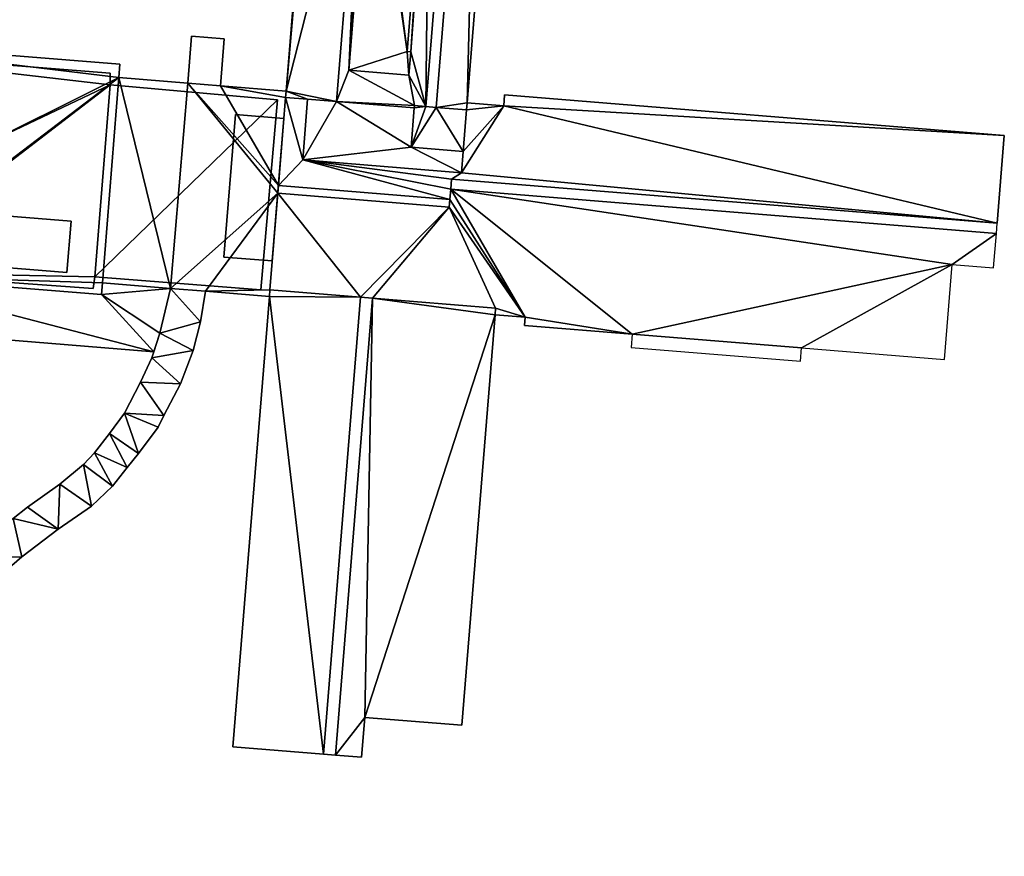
# Model space of a CAD drawing. Header units: inches. Extents: x 572839 to 573167, y 7035528 to 7035769.
# Tile 49 of 50: x 573093 to 573167, y 7035609 to 7035671. Entities that reach past the tile are written whole.
import ezdxf

# ---------------------------------------------------------------- set-up
doc = ezdxf.new("R2010")
doc.units = ezdxf.units.IN
doc.header["$MEASUREMENT"] = 0
doc.layers.add('Bygning', color=10, linetype='Continuous')

msp = doc.modelspace()

# ---------------------------------------------------------------- linework, layer by layer
at = {"layer": 'Bygning', "color": 74, "true_color": 0x55aa00}
for points in [[(573127.61, 7035705.821, 53.06), (573126.85, 7035705.887, 53.06), (573123.53, 7035664.98, 53.06), (573124.3, 7035664.919, 53.06)], [(573127.61, 7035705.821, 53.06), (573126.85, 7035705.887, 53.06), (573123.53, 7035664.98, 53.06), (573124.3, 7035664.919, 53.06)], [(573129.85, 7035705.351, 53.35), (573126.61, 7035665.26, 53.35), (573126.61, 7035665.26, 38), (573129.85, 7035705.351, 38.677)], [(573113.13, 7035666.13, 53.35), (573114.92, 7035688.3, 53.35), (573114.92, 7035688.3, 38.44), (573113.13, 7035666.13, 38)], [(573117.81, 7035667.68, 54.52), (573119.45, 7035687.93, 54.52), (573119.45, 7035687.93, 53.1), (573117.81, 7035667.68, 53.1)], [(573123.64, 7035687.59, 54.52), (573122.14, 7035669.08, 54.52), (573122.14, 7035669.08, 53.1), (573123.64, 7035687.59, 53.33)], [(573076, 7035670.13, 48.6), (573100.77, 7035668.13, 48.6), (573100.77, 7035668.13, 38), (573076, 7035670.13, 37.991)], [(573105.82, 7035666.72, 41.95), (573106.1, 7035670.23, 41.13), (573106.1, 7035670.23, 38), (573105.82, 7035666.72, 38)], [(573105.82, 7035666.72, 41.95), (573108.25, 7035666.53, 41.95), (573108.53, 7035670.03, 41.13), (573106.1, 7035670.23, 41.13)], [(573105.82, 7035666.72, 41.95), (573108.25, 7035666.53, 41.95), (573108.53, 7035670.03, 41.13), (573106.1, 7035670.23, 41.13)], [(573106.1, 7035670.23, 41.13), (573108.53, 7035670.03, 41.13), (573108.53, 7035670.03, 38), (573106.1, 7035670.23, 38)], [(573108.53, 7035670.03, 41.13), (573108.25, 7035666.53, 41.95), (573108.25, 7035666.53, 38), (573108.53, 7035670.03, 38)], [(573076.5, 7035669.32, 49.344), (573100.04, 7035667.47, 49.344), (573100.04, 7035667.47, 50.094), (573076.5, 7035669.32, 50.094)], [(573076.5, 7035669.32, 49.344), (573100.04, 7035667.47, 49.344), (573100.04, 7035667.47, 50.094), (573076.5, 7035669.32, 50.094)], [(573076.5, 7035669.32, 49.344), (573100.04, 7035667.47, 49.344), (573100.04, 7035667.47, 38), (573076.5, 7035669.32, 37.996)], [(573122.14, 7035669.08, 54.52), (573122.42, 7035669.061, 54.52), (573122.42, 7035669.061, 53.1), (573122.14, 7035669.08, 53.1)], [(573122.42, 7035669.061, 54.52), (573122.28, 7035667.32, 54.52), (573122.28, 7035667.32, 53.1), (573122.42, 7035669.061, 53.1)], [(573100.77, 7035668.13, 48.6), (573100.69, 7035667.14, 48.6), (573100.69, 7035667.14, 38), (573100.77, 7035668.13, 38)], [(573100.04, 7035667.47, 49.344), (573100.04, 7035666.601, 49.344), (573100.04, 7035666.601, 50.094), (573100.04, 7035667.47, 50.094)], [(573100.04, 7035667.47, 49.344), (573100.04, 7035666.601, 49.344), (573100.04, 7035666.601, 38), (573100.04, 7035667.47, 38)], [(573100.04, 7035667.47, 49.344), (573100.04, 7035666.601, 49.344), (573100.04, 7035666.601, 50.094), (573100.04, 7035667.47, 50.094)], [(573100.69, 7035667.14, 48.6), (573105.82, 7035666.72, 48.6), (573105.82, 7035666.72, 38), (573100.69, 7035667.14, 38)], [(573122.28, 7035667.32, 54.52), (573117.81, 7035667.68, 54.52), (573117.81, 7035667.68, 53.1), (573122.28, 7035667.32, 53.1)], [(573100.04, 7035666.601, 49.344), (573112.49, 7035665.49, 49.344), (573112.49, 7035665.49, 50.094), (573100.04, 7035666.601, 50.094)], [(573100.04, 7035666.601, 49.344), (573112.49, 7035665.49, 49.344), (573112.49, 7035665.49, 50.094), (573100.04, 7035666.601, 50.094)], [(573100.04, 7035666.601, 49.344), (573112.49, 7035665.49, 49.344), (573112.49, 7035665.49, 38), (573100.04, 7035666.601, 38)], [(573105.82, 7035666.72, 48.6), (573108.25, 7035666.53, 48.6), (573108.25, 7035666.53, 41.95), (573105.82, 7035666.72, 41.95)], [(573108.25, 7035666.53, 48.6), (573113.13, 7035666.13, 48.6), (573113.13, 7035666.13, 38), (573108.25, 7035666.53, 38)], [(573112.56, 7035659.12, 52.09), (573113.09, 7035665.66, 52.25), (573113.09, 7035665.66, 48.6), (573112.56, 7035659.12, 48.6)], [(573113.09, 7035665.66, 53.35), (573113.13, 7035666.13, 53.35), (573113.13, 7035666.13, 48.6), (573113.09, 7035665.66, 48.6)], [(573114.74, 7035665.521, 53.22), (573113.09, 7035665.66, 53.35), (573113.09, 7035665.66, 52.25), (573114.74, 7035665.521, 52.25)], [(573129.34, 7035665.04, 52.25), (573129.4, 7035665.851, 52.25), (573129.4, 7035665.851, 38), (573129.34, 7035665.04, 38)], [(573129.4, 7035665.851, 52.25), (573166.59, 7035662.84, 52.25), (573166.59, 7035662.84, 49.983), (573129.4, 7035665.851, 38)], [(573112.49, 7035665.49, 49.344), (573111.25, 7035651.34, 49.344), (573111.25, 7035651.34, 37.976), (573112.49, 7035665.49, 38)], [(573112.49, 7035665.49, 49.344), (573111.25, 7035651.34, 49.344), (573111.25, 7035651.34, 50.094), (573112.49, 7035665.49, 50.094)], [(573112.49, 7035665.49, 49.344), (573111.25, 7035651.34, 49.344), (573111.25, 7035651.34, 50.094), (573112.49, 7035665.49, 50.094)], [(573114.38, 7035661.021, 53.57), (573114.74, 7035665.521, 53.57), (573114.74, 7035665.521, 52.25), (573114.38, 7035661.021, 52.25)], [(573114.74, 7035665.521, 53.57), (573116.9, 7035665.349, 53.57), (573116.9, 7035665.349, 53.06), (573114.74, 7035665.521, 53.22)], [(573116.9, 7035665.349, 53.57), (573122.68, 7035664.88, 53.57), (573122.68, 7035664.88, 53.35), (573116.9, 7035665.349, 53.06)], [(573122.44, 7035661.96, 54.32), (573122.68, 7035664.88, 54.32), (573122.68, 7035664.88, 53.57), (573122.44, 7035661.96, 53.57)], [(573122.68, 7035664.88, 54.32), (573122.69, 7035665.05, 54.32), (573122.69, 7035665.05, 53.35), (573122.68, 7035664.88, 53.35)], [(573122.69, 7035665.05, 54.32), (573123.53, 7035664.98, 54.32), (573123.53, 7035664.98, 53.06), (573122.69, 7035665.05, 53.35)], [(573123.53, 7035664.98, 54.32), (573124.3, 7035664.919, 54.32), (573124.3, 7035664.919, 53.06), (573123.53, 7035664.98, 53.06)], [(573124.3, 7035664.919, 54.32), (573126.56, 7035664.73, 54.32), (573126.56, 7035664.73, 53.35), (573124.3, 7035664.919, 53.06)], [(573126.61, 7035665.26, 53.35), (573126.56, 7035664.73, 53.35), (573126.56, 7035664.73, 52.25), (573126.61, 7035665.26, 52.25)], [(573126.61, 7035665.26, 52.25), (573129.34, 7035665.04, 52.25), (573129.34, 7035665.04, 38), (573126.61, 7035665.26, 38)], [(573108.5, 7035653.79, 51.37), (573109.36, 7035664.38, 51.37), (573109.36, 7035664.38, 51.02), (573108.5, 7035653.79, 51.02)], [(573108.5, 7035653.79, 51.37), (573109.36, 7035664.38, 51.37), (573109.36, 7035664.38, 51.02), (573108.5, 7035653.79, 51.02)], [(573112.96, 7035664.09, 51.37), (573109.36, 7035664.38, 51.37), (573108.5, 7035653.79, 51.37), (573112.1, 7035653.5, 51.37)], [(573109.36, 7035664.38, 51.37), (573112.96, 7035664.09, 51.37), (573112.96, 7035664.09, 51.02), (573109.36, 7035664.38, 51.02)], [(573109.36, 7035664.38, 51.37), (573112.96, 7035664.09, 51.37), (573112.96, 7035664.09, 51.02), (573109.36, 7035664.38, 51.02)], [(573126.56, 7035664.73, 54.32), (573126.31, 7035661.65, 54.32), (573126.31, 7035661.65, 52.25), (573126.56, 7035664.73, 52.25)], [(573112.96, 7035664.09, 51.37), (573112.1, 7035653.5, 51.37), (573112.1, 7035653.5, 51.02), (573112.96, 7035664.09, 51.02)], [(573112.96, 7035664.09, 51.37), (573112.1, 7035653.5, 51.37), (573112.1, 7035653.5, 51.02), (573112.96, 7035664.09, 51.02)], [(573166.59, 7035662.84, 52.25), (573166.06, 7035656.3, 52.09), (573166.59, 7035662.84, 49.983)], [(573126.31, 7035661.65, 54.32), (573122.44, 7035661.96, 54.32), (573122.44, 7035661.96, 53.57), (573126.31, 7035661.65, 53.57)], [(573126.31, 7035661.65, 53.57), (573126.18, 7035660.061, 53.57), (573126.18, 7035660.061, 52.25), (573126.31, 7035661.65, 52.25)], [(573126.18, 7035660.061, 53.57), (573114.38, 7035661.021, 53.57), (573114.38, 7035661.021, 52.25), (573126.18, 7035660.061, 52.25)], [(573112.511, 7035658.53, 52.09), (573112.56, 7035659.12, 52.09), (573112.56, 7035659.12, 48.6), (573112.511, 7035658.53, 48.6)], [(573125.28, 7035657.5, 52.09), (573125.33, 7035658.08, 52.09), (573112.56, 7035659.12, 52.09), (573112.511, 7035658.53, 52.09)], [(573125.28, 7035657.5, 52.09), (573125.33, 7035658.08, 52.09), (573112.56, 7035659.12, 52.09), (573112.511, 7035658.53, 52.09)], [(573166, 7035655.54, 52.09), (573166.06, 7035656.3, 52.09), (573125.45, 7035659.59, 52.09), (573125.39, 7035658.83, 52.09)], [(573166, 7035655.54, 52.09), (573166.06, 7035656.3, 52.09), (573125.45, 7035659.59, 52.09), (573125.39, 7035658.83, 52.09)], [(573111.93, 7035651.34, 52.09), (573112.511, 7035658.53, 52.09), (573112.511, 7035658.53, 48.6), (573111.93, 7035651.34, 48.6)], [(573097.91, 7035593.18, 48.72), (573098.5, 7035593.73, 48.72), (573039.46, 7035657.28, 48.72), (573038.87, 7035656.73, 48.72)], [(573097.91, 7035593.18, 48.72), (573098.5, 7035593.73, 48.72), (573039.46, 7035657.28, 48.72), (573038.87, 7035656.73, 48.72)], [(573096.83, 7035652.64, 51.1), (573097.13, 7035656.45, 50.7), (573089.14, 7035657.09, 50.69), (573088.84, 7035653.28, 51.1)], [(573089.14, 7035657.09, 50.69), (573097.13, 7035656.45, 50.7), (573097.13, 7035656.45, 50.35), (573089.14, 7035657.09, 50.34)], [(573089.14, 7035657.09, 50.69), (573097.13, 7035656.45, 50.7), (573097.13, 7035656.45, 50.35), (573089.14, 7035657.09, 50.34)], [(573097.13, 7035656.45, 50.7), (573096.83, 7035652.64, 51.1), (573096.83, 7035652.64, 50.75), (573097.13, 7035656.45, 50.35)], [(573097.13, 7035656.45, 50.7), (573096.83, 7035652.64, 51.1), (573096.83, 7035652.64, 50.75), (573097.13, 7035656.45, 50.35)], [(573096.83, 7035652.64, 51.1), (573088.84, 7035653.28, 51.1), (573088.84, 7035653.28, 50.75), (573096.83, 7035652.64, 50.75)], [(573096.83, 7035652.64, 51.1), (573088.84, 7035653.28, 51.1), (573088.84, 7035653.28, 50.75), (573096.83, 7035652.64, 50.75)], [(573112.1, 7035653.5, 51.37), (573108.5, 7035653.79, 51.37), (573108.5, 7035653.79, 51.02), (573112.1, 7035653.5, 51.02)], [(573112.1, 7035653.5, 51.37), (573108.5, 7035653.79, 51.37), (573108.5, 7035653.79, 51.02), (573112.1, 7035653.5, 51.02)], [(573081.37, 7035652.45, 37.93), (573099.41, 7035650.99, 37.93), (573099.41, 7035650.99, 38.68), (573081.37, 7035652.45, 38.68)], [(573099.41, 7035650.99, 48.6), (573081.37, 7035652.45, 48.6), (573081.37, 7035652.45, 37.93), (573099.41, 7035650.99, 37.93)], [(573081.37, 7035652.45, 37.93), (573099.41, 7035650.99, 37.93), (573099.41, 7035650.99, 36.93), (573081.37, 7035652.45, 36.93)], [(573081.37, 7035652.45, 37.93), (573099.41, 7035650.99, 37.93), (573099.41, 7035650.99, 38.68), (573081.37, 7035652.45, 38.68)], [(573098.79, 7035651.45, 49.344), (573081.87, 7035652.67, 49.344), (573081.87, 7035652.67, 37.935), (573098.79, 7035651.45, 37.94)], [(573098.79, 7035651.45, 49.344), (573081.87, 7035652.67, 49.344), (573081.87, 7035652.67, 50.094), (573098.79, 7035651.45, 50.094)], [(573098.79, 7035651.45, 49.344), (573081.87, 7035652.67, 49.344), (573081.87, 7035652.67, 50.094), (573098.79, 7035651.45, 50.094)], [(573098.9, 7035652.311, 49.344), (573098.79, 7035651.45, 49.344), (573098.79, 7035651.45, 50.094), (573098.9, 7035652.311, 50.094)], [(573098.9, 7035652.311, 49.344), (573098.79, 7035651.45, 49.344), (573098.79, 7035651.45, 50.094), (573098.9, 7035652.311, 50.094)], [(573098.9, 7035652.311, 49.344), (573098.79, 7035651.45, 49.344), (573098.79, 7035651.45, 37.94), (573098.9, 7035652.311, 37.979)], [(573111.25, 7035651.34, 49.344), (573098.9, 7035652.311, 49.344), (573098.9, 7035652.311, 37.979), (573111.25, 7035651.34, 37.976)], [(573111.25, 7035651.34, 49.344), (573098.9, 7035652.311, 49.344), (573098.9, 7035652.311, 50.094), (573111.25, 7035651.34, 50.094)], [(573111.25, 7035651.34, 49.344), (573098.9, 7035652.311, 49.344), (573098.9, 7035652.311, 50.094), (573111.25, 7035651.34, 50.094)], [(573099.41, 7035650.99, 37.93), (573099.48, 7035651.86, 37.93), (573099.48, 7035651.86, 38.68), (573099.41, 7035650.99, 38.68)], [(573099.41, 7035650.99, 37.93), (573099.48, 7035651.86, 37.93), (573099.48, 7035651.86, 36.93), (573099.41, 7035650.99, 36.93)], [(573099.41, 7035650.99, 37.93), (573099.48, 7035651.86, 37.93), (573099.48, 7035651.86, 38.68), (573099.41, 7035650.99, 38.68)], [(573099.48, 7035651.86, 48.6), (573099.41, 7035650.99, 48.6), (573099.41, 7035650.99, 37.93), (573099.48, 7035651.86, 37.93)], [(573104.54, 7035651.45, 48.6), (573099.48, 7035651.86, 48.6), (573099.48, 7035651.86, 37.93), (573104.54, 7035651.45, 37.93)], [(573099.48, 7035651.86, 37.93), (573104.54, 7035651.45, 37.93), (573104.54, 7035651.45, 36.93), (573099.48, 7035651.86, 36.93)], [(573099.48, 7035651.86, 37.93), (573104.54, 7035651.45, 37.93), (573104.54, 7035651.45, 38.68), (573099.48, 7035651.86, 38.68)], [(573099.48, 7035651.86, 37.93), (573104.54, 7035651.45, 37.93), (573104.54, 7035651.45, 38.68), (573099.48, 7035651.86, 38.68)], [(573104.54, 7035651.45, 37.93), (573103.75, 7035648.13, 37.93), (573103.75, 7035648.13, 36.93), (573104.54, 7035651.45, 36.93)], [(573104.54, 7035651.45, 37.93), (573103.75, 7035648.13, 37.93), (573103.75, 7035648.13, 38.68), (573104.54, 7035651.45, 38.68)], [(573104.54, 7035651.45, 37.93), (573103.75, 7035648.13, 37.93), (573103.75, 7035648.13, 38.68), (573104.54, 7035651.45, 38.68)], [(573103.75, 7035648.13, 44.65), (573104.54, 7035651.45, 44.65), (573104.54, 7035651.45, 37.93), (573103.75, 7035648.13, 37.93)], [(573104.54, 7035651.45, 44.65), (573107.13, 7035651.24, 44.65), (573107.13, 7035651.24, 37.947), (573104.54, 7035651.45, 37.93)], [(573107.13, 7035651.24, 48.6), (573104.54, 7035651.45, 48.6), (573104.54, 7035651.45, 37.93), (573107.13, 7035651.24, 37.947)], [(573107.13, 7035651.24, 44.65), (573106.77, 7035648.96, 44.65), (573106.77, 7035648.96, 37.931), (573107.13, 7035651.24, 37.947)], [(573111.89, 7035650.86, 48.6), (573107.13, 7035651.24, 48.6), (573107.13, 7035651.24, 37.947), (573111.89, 7035650.86, 37.95)], [(573111.89, 7035650.86, 52.09), (573111.93, 7035651.34, 52.09), (573111.93, 7035651.34, 48.6), (573111.89, 7035650.86, 48.6)], [(573109.17, 7035617.36, 52.25), (573111.89, 7035650.86, 52.09), (573111.89, 7035650.86, 37.95), (573109.17, 7035617.36, 37.652)], [(573115.92, 7035616.811, 52.09), (573116.81, 7035616.74, 52.09), (573119.57, 7035650.72, 52.09), (573118.67, 7035650.79, 52.09)], [(573115.92, 7035616.811, 52.09), (573116.81, 7035616.74, 52.09), (573119.57, 7035650.72, 52.09), (573118.67, 7035650.79, 52.09)], [(573128.69, 7035649.5, 52.09), (573126.21, 7035618.95, 52.25), (573126.21, 7035618.95, 37.845), (573128.69, 7035649.5, 38)], [(573130.94, 7035649.32, 52.25), (573128.69, 7035649.5, 52.09), (573128.69, 7035649.5, 38), (573130.94, 7035649.32, 38)], [(573103.29, 7035646.74, 37.93), (573073.81, 7035649.13, 37.93), (573073.81, 7035649.13, 37.916), (573103.29, 7035646.74, 36.93)], [(573103.29, 7035646.74, 37.93), (573073.81, 7035649.13, 37.93), (573073.81, 7035649.13, 38.68), (573103.29, 7035646.74, 38.68)], [(573103.29, 7035646.74, 37.93), (573073.81, 7035649.13, 37.93), (573073.81, 7035649.13, 38.68), (573103.29, 7035646.74, 38.68)], [(573106.77, 7035648.96, 44.65), (573106.23, 7035646.84, 44.65), (573106.23, 7035646.84, 37.858), (573106.77, 7035648.96, 37.931)], [(573130.89, 7035648.69, 52.25), (573130.94, 7035649.32, 52.25), (573130.94, 7035649.32, 38), (573130.89, 7035648.69, 37.999)], [(573103.14, 7035646.29, 44.65), (573103.75, 7035648.13, 44.65), (573103.75, 7035648.13, 37.93), (573103.14, 7035646.29, 37.899)], [(573103.75, 7035648.13, 37.93), (573103.29, 7035646.74, 37.93), (573103.29, 7035646.74, 38.68), (573103.75, 7035648.13, 38.68)], [(573103.75, 7035648.13, 37.93), (573103.29, 7035646.74, 37.93), (573103.29, 7035646.74, 38.68), (573103.75, 7035648.13, 38.68)], [(573103.75, 7035648.13, 37.93), (573103.29, 7035646.74, 37.93), (573103.29, 7035646.74, 36.93), (573103.75, 7035648.13, 36.93)], [(573138.89, 7035648.04, 52.25), (573130.89, 7035648.69, 52.25), (573130.89, 7035648.69, 37.999)], [(573151.5, 7035647.021, 51.59), (573138.89, 7035648.04, 51.59), (573138.81, 7035647.07, 51.49), (573151.42, 7035646.04, 51.49)], [(573151.5, 7035647.021, 51.59), (573138.89, 7035648.04, 51.59), (573138.81, 7035647.07, 51.49), (573151.42, 7035646.04, 51.49)], [(573151.5, 7035647.021, 52.25), (573138.89, 7035648.04, 52.25), (573138.89, 7035648.04, 51.59), (573151.5, 7035647.021, 51.59)], [(573106.23, 7035646.84, 44.65), (573105.27, 7035644.36, 44.65), (573105.27, 7035644.36, 37.832), (573106.23, 7035646.84, 37.858)], [(573102.31, 7035644.47, 44.65), (573103.14, 7035646.29, 44.65), (573103.14, 7035646.29, 37.899), (573102.31, 7035644.47, 37.747)], [(573101.1, 7035642.18, 44.65), (573102.31, 7035644.47, 44.65), (573102.31, 7035644.47, 37.747), (573101.1, 7035642.18, 37.9)], [(573105.27, 7035644.36, 44.65), (573104.05, 7035641.99, 44.65), (573104.05, 7035641.99, 37.717), (573105.27, 7035644.36, 37.832)], [(573099.99, 7035640.66, 44.65), (573101.1, 7035642.18, 44.65), (573101.1, 7035642.18, 37.9), (573099.99, 7035640.66, 37.999)], [(573104.05, 7035641.99, 44.65), (573103.61, 7035641.13, 44.65), (573103.61, 7035641.13, 37.778), (573104.05, 7035641.99, 37.717)], [(573098.88, 7035639.21, 44.65), (573099.99, 7035640.66, 44.65), (573099.99, 7035640.66, 37.999), (573098.88, 7035639.21, 38)], [(573103.61, 7035641.13, 44.65), (573102.14, 7035639.18, 44.65), (573102.14, 7035639.18, 37.985), (573103.61, 7035641.13, 37.778)], [(573098.06, 7035638.351, 44.65), (573098.88, 7035639.21, 44.65), (573098.88, 7035639.21, 38), (573098.06, 7035638.351, 38)], [(573102.14, 7035639.18, 44.65), (573101.32, 7035638.14, 44.65), (573101.32, 7035638.14, 37.99), (573102.14, 7035639.18, 37.985)], [(573096.29, 7035636.9, 44.65), (573098.06, 7035638.351, 44.65), (573098.06, 7035638.351, 38), (573096.29, 7035636.9, 38)], [(573101.32, 7035638.14, 44.65), (573100.21, 7035636.73, 44.65), (573100.21, 7035636.73, 37.981), (573101.32, 7035638.14, 37.99)], [(573093.89, 7035635.19, 44.65), (573096.29, 7035636.9, 44.65), (573096.29, 7035636.9, 38), (573093.89, 7035635.19, 38)], [(573100.21, 7035636.73, 44.65), (573098.65, 7035635.26, 44.65), (573098.65, 7035635.26, 37.971), (573100.21, 7035636.73, 37.981)], [(573092.82, 7035634.33, 44.65), (573093.89, 7035635.19, 44.65), (573093.89, 7035635.19, 38), (573092.82, 7035634.33, 38)], [(573098.65, 7035635.26, 44.65), (573096.18, 7035633.55, 44.65), (573096.18, 7035633.55, 37.977), (573098.65, 7035635.26, 37.971)], [(573096.18, 7035633.55, 44.65), (573093.48, 7035631.48, 44.65), (573093.48, 7035631.48, 37.976), (573096.18, 7035633.55, 37.977)], [(573093.48, 7035631.48, 44.65), (573091.38, 7035629.71, 44.65), (573091.38, 7035629.71, 37.971), (573093.48, 7035631.48, 37.976)], [(573119, 7035619.53, 52.25), (573118.76, 7035616.58, 52.25), (573118.76, 7035616.58, 37.752), (573119, 7035619.53, 37.77)], [(573126.21, 7035618.95, 52.25), (573119, 7035619.53, 52.25), (573119, 7035619.53, 37.77), (573126.21, 7035618.95, 37.845)], [(573115.92, 7035616.811, 52.09), (573109.17, 7035617.36, 52.25), (573109.17, 7035617.36, 37.652), (573115.92, 7035616.811, 37.722)], [(573083.73, 7035616.9, 48.95), (573095.46, 7035604.28, 48.95), (573095.46, 7035604.28, 37.697), (573083.73, 7035616.9, 37.956)], [(573116.81, 7035616.74, 52.09), (573115.92, 7035616.811, 52.09), (573115.92, 7035616.811, 37.722), (573116.81, 7035616.74, 37.732)], [(573118.76, 7035616.58, 52.25), (573116.81, 7035616.74, 52.09), (573116.81, 7035616.74, 37.732), (573118.76, 7035616.58, 37.752)]]:
    msp.add_3dface(points, dxfattribs=at)

# ---------------------------------------------------------------- meshes
mesh = msp.add_polyface(dxfattribs=at)
corners = [(573117.81, 7035667.68, 53.1), (573118.73, 7035687.992, 53.06), (573116.9, 7035665.349, 53.06), (573122.68, 7035664.88, 53.35), (573122.69, 7035665.05, 53.35), (573118.91, 7035687.978, 53.07), (573126.85, 7035705.887, 53.06), (573125.27, 7035706.01, 53.35), (573123.78, 7035687.58, 53.35), (573123.53, 7035664.98, 53.06), (573122.28, 7035667.32, 53.1), (573119.45, 7035687.93, 53.1), (573123.64, 7035687.59, 53.33), (573122.42, 7035669.061, 53.1), (573122.14, 7035669.08, 53.1)]
mesh.append_faces([[corners[k] for k in face] for face in [(13, 9, 8), (4, 0, 2), (10, 9, 13), (4, 10, 0), (14, 13, 12), (12, 13, 8), (0, 11, 5), (4, 9, 10), (9, 6, 8), (6, 7, 8), (0, 5, 1), (2, 3, 4), (0, 1, 2)]])
mesh = msp.add_polyface(dxfattribs=at)
corners = [(573117.81, 7035667.68, 53.1), (573118.73, 7035687.992, 53.06), (573116.9, 7035665.349, 53.06), (573122.68, 7035664.88, 53.35), (573122.69, 7035665.05, 53.35), (573118.91, 7035687.978, 53.07), (573126.85, 7035705.887, 53.06), (573125.27, 7035706.01, 53.35), (573123.78, 7035687.58, 53.35), (573123.53, 7035664.98, 53.06), (573122.28, 7035667.32, 53.1), (573119.45, 7035687.93, 53.1), (573123.64, 7035687.59, 53.33), (573122.42, 7035669.061, 53.1), (573122.14, 7035669.08, 53.1)]
mesh.append_faces([[corners[k] for k in face] for face in [(13, 9, 8), (4, 0, 2), (10, 9, 13), (4, 10, 0), (14, 13, 12), (12, 13, 8), (0, 11, 5), (4, 9, 10), (9, 6, 8), (6, 7, 8), (0, 5, 1), (2, 3, 4), (0, 1, 2)]])
mesh = msp.add_polyface(dxfattribs=at)
corners = [(573126.56, 7035664.73, 53.35), (573126.61, 7035665.26, 53.35), (573124.3, 7035664.919, 53.06), (573127.61, 7035705.821, 53.06), (573129.85, 7035705.351, 53.35), (573129.88, 7035705.64, 53.35), (573127.74, 7035705.811, 53.07)]
mesh.append_faces([[corners[k] for k in face] for face in [(3, 4, 6), (1, 4, 3), (4, 5, 6), (2, 1, 3), (0, 1, 2)]])
mesh = msp.add_polyface(dxfattribs=at)
corners = [(573126.56, 7035664.73, 53.35), (573126.61, 7035665.26, 53.35), (573124.3, 7035664.919, 53.06), (573127.61, 7035705.821, 53.06), (573129.85, 7035705.351, 53.35), (573129.88, 7035705.64, 53.35), (573127.74, 7035705.811, 53.07)]
mesh.append_faces([[corners[k] for k in face] for face in [(3, 4, 6), (1, 4, 3), (4, 5, 6), (2, 1, 3), (0, 1, 2)]])
mesh = msp.add_polyface(dxfattribs=at)
corners = [(573114.74, 7035665.521, 53.22), (573116.9, 7035665.349, 53.06), (573113.13, 7035666.13, 53.35), (573113.09, 7035665.66, 53.35), (573118.73, 7035687.992, 53.06), (573115.08, 7035688.29, 53.33), (573114.92, 7035688.3, 53.35)]
mesh.append_faces([[corners[k] for k in face] for face in [(2, 5, 6), (2, 4, 5), (1, 4, 2), (3, 0, 2), (0, 1, 2)]])
mesh = msp.add_polyface(dxfattribs=at)
corners = [(573114.74, 7035665.521, 53.22), (573116.9, 7035665.349, 53.06), (573113.13, 7035666.13, 53.35), (573113.09, 7035665.66, 53.35), (573118.73, 7035687.992, 53.06), (573115.08, 7035688.29, 53.33), (573114.92, 7035688.3, 53.35)]
mesh.append_faces([[corners[k] for k in face] for face in [(2, 5, 6), (2, 4, 5), (1, 4, 2), (3, 0, 2), (0, 1, 2)]])
mesh = msp.add_polyface(dxfattribs=at)
corners = [(573122.28, 7035667.32, 54.52), (573122.42, 7035669.061, 54.52), (573122.14, 7035669.08, 54.52), (573117.81, 7035667.68, 54.52), (573119.45, 7035687.93, 54.52), (573123.64, 7035687.59, 54.52), (573119.67, 7035687.917, 54.52)]
mesh.append_faces([[corners[k] for k in face] for face in [(4, 2, 6), (2, 5, 6), (3, 2, 4), (3, 0, 2), (0, 1, 2)]])
mesh = msp.add_polyface(dxfattribs=at)
corners = [(573122.28, 7035667.32, 54.52), (573122.42, 7035669.061, 54.52), (573122.14, 7035669.08, 54.52), (573117.81, 7035667.68, 54.52), (573119.45, 7035687.93, 54.52), (573123.64, 7035687.59, 54.52), (573119.67, 7035687.917, 54.52)]
mesh.append_faces([[corners[k] for k in face] for face in [(4, 2, 6), (2, 5, 6), (3, 2, 4), (3, 0, 2), (0, 1, 2)]])
mesh = msp.add_polyface(dxfattribs=at)
corners = [(573099.41, 7035650.99, 48.6), (573099.48, 7035651.86, 48.6), (573081.37, 7035652.45, 48.6), (573080.57, 7035652.58, 48.6), (573081.2, 7035652.46, 48.6), (573080.88, 7035652.5, 48.6), (573111.93, 7035651.34, 48.6), (573107.13, 7035651.24, 48.6), (573111.89, 7035650.86, 48.6), (573080.27, 7035652.68, 48.6), (573079.98, 7035652.82, 48.6), (573112.511, 7035658.53, 48.6), (573104.54, 7035651.45, 48.6), (573100.69, 7035667.14, 48.6), (573079.45, 7035653.17, 48.6), (573079.7, 7035652.98, 48.6), (573113.09, 7035665.66, 48.6), (573108.25, 7035666.53, 48.6), (573112.56, 7035659.12, 48.6), (573113.13, 7035666.13, 48.6), (573105.82, 7035666.72, 48.6), (573076, 7035670.13, 48.6), (573100.77, 7035668.13, 48.6), (573075.15, 7035659.601, 48.6), (573077.7, 7035655.69, 48.6), (573079.21, 7035653.39, 48.6), (573075.17, 7035659.23, 48.6), (573075.31, 7035658.5, 48.6), (573078.81, 7035653.88, 48.6), (573079, 7035653.62, 48.6), (573075.22, 7035658.86, 48.6), (573076.42, 7035656.58, 48.6), (573075.57, 7035657.8, 48.6), (573076.17, 7035656.851, 48.6), (573075.94, 7035657.15, 48.6), (573075.42, 7035658.14, 48.6), (573075.74, 7035657.46, 48.6), (573076.7, 7035656.32, 48.6), (573077, 7035656.09, 48.6), (573078.51, 7035654.45, 48.6), (573078.64, 7035654.16, 48.6), (573077.31, 7035655.89, 48.6), (573077.64, 7035655.72, 48.6)]
mesh.append_faces([[corners[k] for k in face] for face in [(3, 39, 25), (2, 13, 24), (38, 42, 31), (32, 42, 27), (31, 42, 32), (39, 28, 25), (42, 23, 27), (21, 24, 13), (20, 12, 11), (3, 25, 10), (39, 3, 2), (1, 13, 2), (24, 23, 42), (39, 2, 24), (38, 41, 42), (39, 40, 28), (37, 38, 31), (34, 32, 36), (32, 27, 35), (33, 32, 34), (31, 32, 33), (27, 26, 30), (25, 28, 29), (23, 26, 27), (13, 12, 20), (10, 25, 14), (21, 23, 24), (18, 17, 20), (21, 13, 22), (18, 20, 11), (6, 11, 7), (19, 17, 16), (16, 17, 18), (10, 14, 15), (12, 13, 1), (11, 12, 7), (9, 3, 10), (6, 7, 8), (4, 3, 5), (2, 3, 4), (0, 1, 2)]])
mesh = msp.add_polyface(dxfattribs=at)
corners = [(573099.41, 7035650.99, 48.6), (573099.48, 7035651.86, 48.6), (573081.37, 7035652.45, 48.6), (573080.57, 7035652.58, 48.6), (573081.2, 7035652.46, 48.6), (573080.88, 7035652.5, 48.6), (573111.93, 7035651.34, 48.6), (573107.13, 7035651.24, 48.6), (573111.89, 7035650.86, 48.6), (573080.27, 7035652.68, 48.6), (573079.98, 7035652.82, 48.6), (573112.511, 7035658.53, 48.6), (573104.54, 7035651.45, 48.6), (573100.69, 7035667.14, 48.6), (573079.45, 7035653.17, 48.6), (573079.7, 7035652.98, 48.6), (573113.09, 7035665.66, 48.6), (573108.25, 7035666.53, 48.6), (573112.56, 7035659.12, 48.6), (573113.13, 7035666.13, 48.6), (573105.82, 7035666.72, 48.6), (573076, 7035670.13, 48.6), (573100.77, 7035668.13, 48.6), (573075.15, 7035659.601, 48.6), (573077.7, 7035655.69, 48.6), (573079.21, 7035653.39, 48.6), (573075.17, 7035659.23, 48.6), (573075.31, 7035658.5, 48.6), (573078.81, 7035653.88, 48.6), (573079, 7035653.62, 48.6), (573075.22, 7035658.86, 48.6), (573076.42, 7035656.58, 48.6), (573075.57, 7035657.8, 48.6), (573076.17, 7035656.851, 48.6), (573075.94, 7035657.15, 48.6), (573075.42, 7035658.14, 48.6), (573075.74, 7035657.46, 48.6), (573076.7, 7035656.32, 48.6), (573077, 7035656.09, 48.6), (573078.51, 7035654.45, 48.6), (573078.64, 7035654.16, 48.6), (573077.31, 7035655.89, 48.6), (573077.64, 7035655.72, 48.6)]
mesh.append_faces([[corners[k] for k in face] for face in [(3, 39, 25), (2, 13, 24), (38, 42, 31), (32, 42, 27), (31, 42, 32), (39, 28, 25), (42, 23, 27), (21, 24, 13), (20, 12, 11), (3, 25, 10), (39, 3, 2), (1, 13, 2), (24, 23, 42), (39, 2, 24), (38, 41, 42), (39, 40, 28), (37, 38, 31), (34, 32, 36), (32, 27, 35), (33, 32, 34), (31, 32, 33), (27, 26, 30), (25, 28, 29), (23, 26, 27), (13, 12, 20), (10, 25, 14), (21, 23, 24), (18, 17, 20), (21, 13, 22), (18, 20, 11), (6, 11, 7), (19, 17, 16), (16, 17, 18), (10, 14, 15), (12, 13, 1), (11, 12, 7), (9, 3, 10), (6, 7, 8), (4, 3, 5), (2, 3, 4), (0, 1, 2)]])
mesh = msp.add_polyface(dxfattribs=at)
corners = [(573100.04, 7035667.47, 49.344), (573076.5, 7035669.32, 49.344), (573100.04, 7035666.601, 49.344), (573112.49, 7035665.49, 49.344), (573098.9, 7035652.311, 49.344), (573111.25, 7035651.34, 49.344), (573077.88, 7035656.09, 49.344), (573075.67, 7035659.23, 49.344), (573098.79, 7035651.45, 49.344), (573081.87, 7035652.67, 49.344), (573075.77, 7035658.44, 49.344), (573077.56, 7035656.32, 49.344), (573078.7, 7035654.69, 49.344), (573080.29, 7035653.05, 49.344), (573076.25, 7035657.351, 49.344), (573079.34, 7035653.71, 49.344), (573076.63, 7035656.74, 49.344), (573077.11, 7035656.51, 49.344), (573078.14, 7035655.71, 49.344)]
mesh.append_faces([[corners[k] for k in face] for face in [(9, 2, 6), (4, 2, 9), (2, 1, 6), (18, 9, 6), (11, 6, 7), (14, 17, 11), (12, 9, 18), (14, 16, 17), (12, 15, 13), (10, 14, 11), (12, 13, 9), (10, 11, 7), (8, 4, 9), (6, 1, 7), (5, 3, 4), (3, 2, 4), (0, 1, 2)]])
mesh = msp.add_polyface(dxfattribs=at)
corners = [(573100.04, 7035667.47, 49.344), (573076.5, 7035669.32, 49.344), (573100.04, 7035666.601, 49.344), (573112.49, 7035665.49, 49.344), (573098.9, 7035652.311, 49.344), (573111.25, 7035651.34, 49.344), (573077.88, 7035656.09, 49.344), (573075.67, 7035659.23, 49.344), (573098.79, 7035651.45, 49.344), (573081.87, 7035652.67, 49.344), (573075.77, 7035658.44, 49.344), (573077.56, 7035656.32, 49.344), (573078.7, 7035654.69, 49.344), (573080.29, 7035653.05, 49.344), (573076.25, 7035657.351, 49.344), (573079.34, 7035653.71, 49.344), (573076.63, 7035656.74, 49.344), (573077.11, 7035656.51, 49.344), (573078.14, 7035655.71, 49.344)]
mesh.append_faces([[corners[k] for k in face] for face in [(9, 2, 6), (4, 2, 9), (2, 1, 6), (18, 9, 6), (11, 6, 7), (14, 17, 11), (12, 9, 18), (14, 16, 17), (12, 15, 13), (10, 14, 11), (12, 13, 9), (10, 11, 7), (8, 4, 9), (6, 1, 7), (5, 3, 4), (3, 2, 4), (0, 1, 2)]])
mesh = msp.add_polyface(dxfattribs=at)
corners = [(573114.38, 7035661.021, 52.25), (573112.56, 7035659.12, 52.09), (573125.33, 7035658.08, 52.09), (573113.09, 7035665.66, 52.25), (573125.39, 7035658.83, 52.09), (573129.34, 7035665.04, 52.25), (573166.06, 7035656.3, 52.09), (573166.59, 7035662.84, 52.25), (573114.74, 7035665.521, 52.25), (573129.4, 7035665.851, 52.25), (573125.45, 7035659.59, 52.09), (573126.18, 7035660.061, 52.25), (573126.61, 7035665.26, 52.25), (573126.56, 7035664.73, 52.25), (573126.31, 7035661.65, 52.25)]
mesh.append_faces([[corners[k] for k in face] for face in [(11, 6, 5), (0, 10, 11), (14, 11, 5), (13, 14, 5), (12, 13, 5), (10, 6, 11), (0, 4, 10), (5, 7, 9), (3, 0, 8), (5, 6, 7), (0, 2, 4), (1, 0, 3), (0, 1, 2)]])
mesh = msp.add_polyface(dxfattribs=at)
corners = [(573114.38, 7035661.021, 52.25), (573112.56, 7035659.12, 52.09), (573125.33, 7035658.08, 52.09), (573113.09, 7035665.66, 52.25), (573125.39, 7035658.83, 52.09), (573129.34, 7035665.04, 52.25), (573166.06, 7035656.3, 52.09), (573166.59, 7035662.84, 52.25), (573114.74, 7035665.521, 52.25), (573129.4, 7035665.851, 52.25), (573125.45, 7035659.59, 52.09), (573126.18, 7035660.061, 52.25), (573126.61, 7035665.26, 52.25), (573126.56, 7035664.73, 52.25), (573126.31, 7035661.65, 52.25)]
mesh.append_faces([[corners[k] for k in face] for face in [(11, 6, 5), (0, 10, 11), (14, 11, 5), (13, 14, 5), (12, 13, 5), (10, 6, 11), (0, 4, 10), (5, 7, 9), (3, 0, 8), (5, 6, 7), (0, 2, 4), (1, 0, 3), (0, 1, 2)]])
mesh = msp.add_polyface(dxfattribs=at)
corners = [(573126.18, 7035660.061, 53.57), (573126.31, 7035661.65, 53.57), (573122.44, 7035661.96, 53.57), (573114.38, 7035661.021, 53.57), (573116.9, 7035665.349, 53.57), (573114.74, 7035665.521, 53.57), (573122.68, 7035664.88, 53.57)]
mesh.append_faces([[corners[k] for k in face] for face in [(3, 2, 4), (2, 6, 4), (3, 4, 5), (0, 2, 3), (0, 1, 2)]])
mesh = msp.add_polyface(dxfattribs=at)
corners = [(573126.18, 7035660.061, 53.57), (573126.31, 7035661.65, 53.57), (573122.44, 7035661.96, 53.57), (573114.38, 7035661.021, 53.57), (573116.9, 7035665.349, 53.57), (573114.74, 7035665.521, 53.57), (573122.68, 7035664.88, 53.57)]
mesh.append_faces([[corners[k] for k in face] for face in [(3, 2, 4), (2, 6, 4), (3, 4, 5), (0, 2, 3), (0, 1, 2)]])
mesh = msp.add_polyface(dxfattribs=at)
corners = [(573124.3, 7035664.919, 54.32), (573126.31, 7035661.65, 54.32), (573126.56, 7035664.73, 54.32), (573122.44, 7035661.96, 54.32), (573122.68, 7035664.88, 54.32), (573123.53, 7035664.98, 54.32), (573122.69, 7035665.05, 54.32)]
mesh.append_faces([[corners[k] for k in face] for face in [(0, 5, 3), (3, 5, 4), (4, 5, 6), (0, 3, 1), (0, 1, 2)]])
mesh = msp.add_polyface(dxfattribs=at)
corners = [(573124.3, 7035664.919, 54.32), (573126.31, 7035661.65, 54.32), (573126.56, 7035664.73, 54.32), (573122.44, 7035661.96, 54.32), (573122.68, 7035664.88, 54.32), (573123.53, 7035664.98, 54.32), (573122.69, 7035665.05, 54.32)]
mesh.append_faces([[corners[k] for k in face] for face in [(0, 5, 3), (3, 5, 4), (4, 5, 6), (0, 3, 1), (0, 1, 2)]])
mesh = msp.add_polyface(dxfattribs=at)
corners = [(573039.46, 7035657.28, 48.72), (573051.12, 7035652.07, 48.95), (573045.74, 7035663.12, 48.95), (573053.74, 7035654.51, 48.95), (573098.5, 7035593.73, 48.72), (573062.81, 7035639.49, 48.95), (573095.46, 7035604.28, 48.95), (573104.72, 7035599.51, 48.95), (573083.62, 7035622.32, 48.95), (573083.73, 7035616.9, 48.95), (573086.37, 7035619.351, 48.95), (573065.41, 7035641.91, 48.95), (573081.81, 7035624.26, 48.95), (573098.05, 7035606.68, 48.95)]
mesh.append_faces([[corners[k] for k in face] for face in [(12, 5, 9), (5, 4, 9), (9, 4, 6), (1, 0, 5), (6, 7, 13), (12, 9, 8), (11, 5, 12), (8, 9, 10), (6, 4, 7), (0, 4, 5), (2, 1, 3), (0, 1, 2)]])
mesh = msp.add_polyface(dxfattribs=at)
corners = [(573039.46, 7035657.28, 48.72), (573051.12, 7035652.07, 48.95), (573045.74, 7035663.12, 48.95), (573053.74, 7035654.51, 48.95), (573098.5, 7035593.73, 48.72), (573062.81, 7035639.49, 48.95), (573095.46, 7035604.28, 48.95), (573104.72, 7035599.51, 48.95), (573083.62, 7035622.32, 48.95), (573083.73, 7035616.9, 48.95), (573086.37, 7035619.351, 48.95), (573065.41, 7035641.91, 48.95), (573081.81, 7035624.26, 48.95), (573098.05, 7035606.68, 48.95)]
mesh.append_faces([[corners[k] for k in face] for face in [(12, 5, 9), (5, 4, 9), (9, 4, 6), (1, 0, 5), (6, 7, 13), (12, 9, 8), (11, 5, 12), (8, 9, 10), (6, 4, 7), (0, 4, 5), (2, 1, 3), (0, 1, 2)]])
mesh = msp.add_polyface(dxfattribs=at)
corners = [(573103.29, 7035646.74, 37.93), (573103.75, 7035648.13, 37.93), (573099.41, 7035650.99, 37.93), (573081.37, 7035652.45, 37.93), (573073.81, 7035649.13, 37.93), (573104.54, 7035651.45, 37.93), (573075.42, 7035658.14, 37.93), (573074.67, 7035659.64, 37.93), (573075.17, 7035659.23, 37.93), (573075.15, 7035659.601, 37.93), (573099.48, 7035651.86, 37.93), (573077.64, 7035655.72, 37.93), (573078.51, 7035654.45, 37.93), (573077.7, 7035655.69, 37.93), (573075.22, 7035658.86, 37.93), (573075.31, 7035658.5, 37.93), (573075.57, 7035657.8, 37.93), (573081.2, 7035652.46, 37.93), (573076.42, 7035656.58, 37.93), (573076.17, 7035656.851, 37.93), (573080.57, 7035652.58, 37.93), (573080.88, 7035652.5, 37.93), (573075.94, 7035657.15, 37.93), (573076.7, 7035656.32, 37.93), (573077, 7035656.09, 37.93), (573077.31, 7035655.89, 37.93), (573078.64, 7035654.16, 37.93), (573078.81, 7035653.88, 37.93), (573079, 7035653.62, 37.93), (573079.21, 7035653.39, 37.93), (573079.45, 7035653.17, 37.93), (573079.98, 7035652.82, 37.93), (573080.27, 7035652.68, 37.93), (573075.74, 7035657.46, 37.93), (573079.7, 7035652.98, 37.93)]
mesh.append_faces([[corners[k] for k in face] for face in [(24, 4, 12), (34, 4, 31), (30, 4, 34), (22, 33, 4), (33, 16, 4), (32, 4, 20), (31, 4, 32), (29, 4, 30), (28, 4, 29), (28, 27, 4), (4, 27, 26), (12, 4, 26), (11, 25, 12), (25, 24, 12), (24, 23, 4), (18, 4, 23), (19, 22, 4), (21, 4, 17), (20, 4, 21), (4, 18, 19), (3, 17, 4), (16, 6, 4), (6, 15, 7), (15, 14, 7), (7, 14, 8), (3, 0, 2), (11, 12, 13), (5, 10, 2), (7, 8, 9), (4, 6, 7), (1, 5, 2), (3, 4, 0), (0, 1, 2)]])
mesh = msp.add_polyface(dxfattribs=at)
corners = [(573103.29, 7035646.74, 37.93), (573103.75, 7035648.13, 37.93), (573099.41, 7035650.99, 37.93), (573081.37, 7035652.45, 37.93), (573073.81, 7035649.13, 37.93), (573104.54, 7035651.45, 37.93), (573075.42, 7035658.14, 37.93), (573074.67, 7035659.64, 37.93), (573075.17, 7035659.23, 37.93), (573075.15, 7035659.601, 37.93), (573099.48, 7035651.86, 37.93), (573077.64, 7035655.72, 37.93), (573078.51, 7035654.45, 37.93), (573077.7, 7035655.69, 37.93), (573075.22, 7035658.86, 37.93), (573075.31, 7035658.5, 37.93), (573075.57, 7035657.8, 37.93), (573081.2, 7035652.46, 37.93), (573076.42, 7035656.58, 37.93), (573076.17, 7035656.851, 37.93), (573080.57, 7035652.58, 37.93), (573080.88, 7035652.5, 37.93), (573075.94, 7035657.15, 37.93), (573076.7, 7035656.32, 37.93), (573077, 7035656.09, 37.93), (573077.31, 7035655.89, 37.93), (573078.64, 7035654.16, 37.93), (573078.81, 7035653.88, 37.93), (573079, 7035653.62, 37.93), (573079.21, 7035653.39, 37.93), (573079.45, 7035653.17, 37.93), (573079.98, 7035652.82, 37.93), (573080.27, 7035652.68, 37.93), (573075.74, 7035657.46, 37.93), (573079.7, 7035652.98, 37.93)]
mesh.append_faces([[corners[k] for k in face] for face in [(24, 4, 12), (34, 4, 31), (30, 4, 34), (22, 33, 4), (33, 16, 4), (32, 4, 20), (31, 4, 32), (29, 4, 30), (28, 4, 29), (28, 27, 4), (4, 27, 26), (12, 4, 26), (11, 25, 12), (25, 24, 12), (24, 23, 4), (18, 4, 23), (19, 22, 4), (21, 4, 17), (20, 4, 21), (4, 18, 19), (3, 17, 4), (16, 6, 4), (6, 15, 7), (15, 14, 7), (7, 14, 8), (3, 0, 2), (11, 12, 13), (5, 10, 2), (7, 8, 9), (4, 6, 7), (1, 5, 2), (3, 4, 0), (0, 1, 2)]])
mesh = msp.add_polyface(dxfattribs=at)
corners = [(573130.89, 7035648.69, 52.25), (573138.89, 7035648.04, 52.25), (573130.94, 7035649.32, 52.25), (573112.511, 7035658.53, 52.09), (573111.93, 7035651.34, 52.09), (573118.67, 7035650.79, 52.09), (573119.57, 7035650.72, 52.09), (573125.28, 7035657.5, 52.09), (573151.5, 7035647.021, 52.25), (573162.13, 7035646.16, 52.25), (573162.71, 7035653.23, 52.25), (573125.39, 7035658.83, 52.09), (573125.33, 7035658.08, 52.09), (573166, 7035655.54, 52.09), (573165.79, 7035652.98, 52.25), (573128.69, 7035649.5, 52.09), (573128.73, 7035649.98, 52.09)]
mesh.append_faces([[corners[k] for k in face] for face in [(7, 16, 2), (1, 10, 11), (2, 1, 11), (7, 3, 5), (12, 7, 2), (6, 16, 7), (15, 2, 16), (14, 13, 10), (11, 10, 13), (2, 11, 12), (1, 8, 10), (8, 9, 10), (6, 7, 5), (3, 4, 5), (0, 1, 2)]])
mesh = msp.add_polyface(dxfattribs=at)
corners = [(573130.89, 7035648.69, 52.25), (573138.89, 7035648.04, 52.25), (573130.94, 7035649.32, 52.25), (573112.511, 7035658.53, 52.09), (573111.93, 7035651.34, 52.09), (573118.67, 7035650.79, 52.09), (573119.57, 7035650.72, 52.09), (573125.28, 7035657.5, 52.09), (573151.5, 7035647.021, 52.25), (573162.13, 7035646.16, 52.25), (573162.71, 7035653.23, 52.25), (573125.39, 7035658.83, 52.09), (573125.33, 7035658.08, 52.09), (573166, 7035655.54, 52.09), (573165.79, 7035652.98, 52.25), (573128.69, 7035649.5, 52.09), (573128.73, 7035649.98, 52.09)]
mesh.append_faces([[corners[k] for k in face] for face in [(7, 16, 2), (1, 10, 11), (2, 1, 11), (7, 3, 5), (12, 7, 2), (6, 16, 7), (15, 2, 16), (14, 13, 10), (11, 10, 13), (2, 11, 12), (1, 8, 10), (8, 9, 10), (6, 7, 5), (3, 4, 5), (0, 1, 2)]])
mesh = msp.add_polyface(dxfattribs=at)
corners = [(573095.22, 7035590.68, 48.76), (573097.91, 7035593.18, 48.72), (573093.24, 7035592.811, 48.81), (573036.9, 7035651.021, 48.81), (573092.04, 7035591.68, 48.81), (573038.21, 7035652.24, 48.81), (573038.87, 7035656.73, 48.72), (573036.27, 7035654.32, 48.81)]
mesh.append_faces([[corners[k] for k in face] for face in [(2, 1, 5), (3, 2, 5), (5, 6, 7), (5, 1, 6), (3, 4, 2), (0, 1, 2)]])
mesh = msp.add_polyface(dxfattribs=at)
corners = [(573095.22, 7035590.68, 48.76), (573097.91, 7035593.18, 48.72), (573093.24, 7035592.811, 48.81), (573036.9, 7035651.021, 48.81), (573092.04, 7035591.68, 48.81), (573038.21, 7035652.24, 48.81), (573038.87, 7035656.73, 48.72), (573036.27, 7035654.32, 48.81)]
mesh.append_faces([[corners[k] for k in face] for face in [(2, 1, 5), (3, 2, 5), (5, 6, 7), (5, 1, 6), (3, 4, 2), (0, 1, 2)]])
mesh = msp.add_polyface(dxfattribs=at)
corners = [(573081.81, 7035624.26, 44.65), (573083.62, 7035622.32, 44.65), (573086.17, 7035625.04, 44.65), (573084.58, 7035627.3, 44.65), (573107.13, 7035651.24, 44.65), (573104.54, 7035651.45, 44.65), (573106.77, 7035648.96, 44.65), (573088.79, 7035627.58, 44.65), (573089.19, 7035631.4, 44.65), (573098.65, 7035635.26, 44.65), (573100.21, 7035636.73, 44.65), (573098.06, 7035638.351, 44.65), (573092.82, 7035634.33, 44.65), (573093.48, 7035631.48, 44.65), (573103.75, 7035648.13, 44.65), (573106.23, 7035646.84, 44.65), (573091.38, 7035629.71, 44.65), (573093.89, 7035635.19, 44.65), (573096.18, 7035633.55, 44.65), (573103.14, 7035646.29, 44.65), (573105.27, 7035644.36, 44.65), (573101.1, 7035642.18, 44.65), (573102.14, 7035639.18, 44.65), (573103.61, 7035641.13, 44.65), (573099.99, 7035640.66, 44.65), (573101.32, 7035638.14, 44.65), (573098.88, 7035639.21, 44.65), (573096.29, 7035636.9, 44.65), (573102.31, 7035644.47, 44.65), (573104.05, 7035641.99, 44.65)]
mesh.append_faces([[corners[k] for k in face] for face in [(10, 26, 11), (26, 25, 24), (28, 21, 29), (24, 22, 21), (9, 11, 27), (14, 19, 15), (19, 28, 20), (27, 17, 18), (21, 23, 29), (20, 28, 29), (5, 14, 6), (2, 7, 3), (7, 16, 8), (18, 12, 13), (9, 27, 18), (10, 25, 26), (24, 25, 22), (21, 22, 23), (19, 20, 15), (17, 12, 18), (8, 16, 13), (6, 14, 15), (12, 8, 13), (9, 10, 11), (7, 8, 3), (4, 5, 6), (2, 3, 0), (0, 1, 2)]])
mesh = msp.add_polyface(dxfattribs=at)
corners = [(573081.81, 7035624.26, 44.65), (573083.62, 7035622.32, 44.65), (573086.17, 7035625.04, 44.65), (573084.58, 7035627.3, 44.65), (573107.13, 7035651.24, 44.65), (573104.54, 7035651.45, 44.65), (573106.77, 7035648.96, 44.65), (573088.79, 7035627.58, 44.65), (573089.19, 7035631.4, 44.65), (573098.65, 7035635.26, 44.65), (573100.21, 7035636.73, 44.65), (573098.06, 7035638.351, 44.65), (573092.82, 7035634.33, 44.65), (573093.48, 7035631.48, 44.65), (573103.75, 7035648.13, 44.65), (573106.23, 7035646.84, 44.65), (573091.38, 7035629.71, 44.65), (573093.89, 7035635.19, 44.65), (573096.18, 7035633.55, 44.65), (573103.14, 7035646.29, 44.65), (573105.27, 7035644.36, 44.65), (573101.1, 7035642.18, 44.65), (573102.14, 7035639.18, 44.65), (573103.61, 7035641.13, 44.65), (573099.99, 7035640.66, 44.65), (573101.32, 7035638.14, 44.65), (573098.88, 7035639.21, 44.65), (573096.29, 7035636.9, 44.65), (573102.31, 7035644.47, 44.65), (573104.05, 7035641.99, 44.65)]
mesh.append_faces([[corners[k] for k in face] for face in [(10, 26, 11), (26, 25, 24), (28, 21, 29), (24, 22, 21), (9, 11, 27), (14, 19, 15), (19, 28, 20), (27, 17, 18), (21, 23, 29), (20, 28, 29), (5, 14, 6), (2, 7, 3), (7, 16, 8), (18, 12, 13), (9, 27, 18), (10, 25, 26), (24, 25, 22), (21, 22, 23), (19, 20, 15), (17, 12, 18), (8, 16, 13), (6, 14, 15), (12, 8, 13), (9, 10, 11), (7, 8, 3), (4, 5, 6), (2, 3, 0), (0, 1, 2)]])
mesh = msp.add_polyface(dxfattribs=at)
corners = [(573115.92, 7035616.811, 52.09), (573118.67, 7035650.79, 52.09), (573111.89, 7035650.86, 52.09), (573109.17, 7035617.36, 52.25), (573111.93, 7035651.34, 52.09)]
mesh.append_faces([[corners[k] for k in face] for face in [(1, 4, 2), (0, 2, 3), (0, 1, 2)]])
mesh = msp.add_polyface(dxfattribs=at)
corners = [(573115.92, 7035616.811, 52.09), (573118.67, 7035650.79, 52.09), (573111.89, 7035650.86, 52.09), (573109.17, 7035617.36, 52.25), (573111.93, 7035651.34, 52.09)]
mesh.append_faces([[corners[k] for k in face] for face in [(1, 4, 2), (0, 2, 3), (0, 1, 2)]])
mesh = msp.add_polyface(dxfattribs=at)
corners = [(573119, 7035619.53, 52.25), (573119.57, 7035650.72, 52.09), (573116.81, 7035616.74, 52.09), (573118.76, 7035616.58, 52.25), (573128.69, 7035649.5, 52.09), (573128.73, 7035649.98, 52.09), (573126.21, 7035618.95, 52.25)]
mesh.append_faces([[corners[k] for k in face] for face in [(4, 1, 0), (6, 4, 0), (4, 5, 1), (2, 3, 0), (0, 1, 2)]])
mesh = msp.add_polyface(dxfattribs=at)
corners = [(573119, 7035619.53, 52.25), (573119.57, 7035650.72, 52.09), (573116.81, 7035616.74, 52.09), (573118.76, 7035616.58, 52.25), (573128.69, 7035649.5, 52.09), (573128.73, 7035649.98, 52.09), (573126.21, 7035618.95, 52.25)]
mesh.append_faces([[corners[k] for k in face] for face in [(4, 1, 0), (6, 4, 0), (4, 5, 1), (2, 3, 0), (0, 1, 2)]])

doc.saveas('drawing.dxf')
